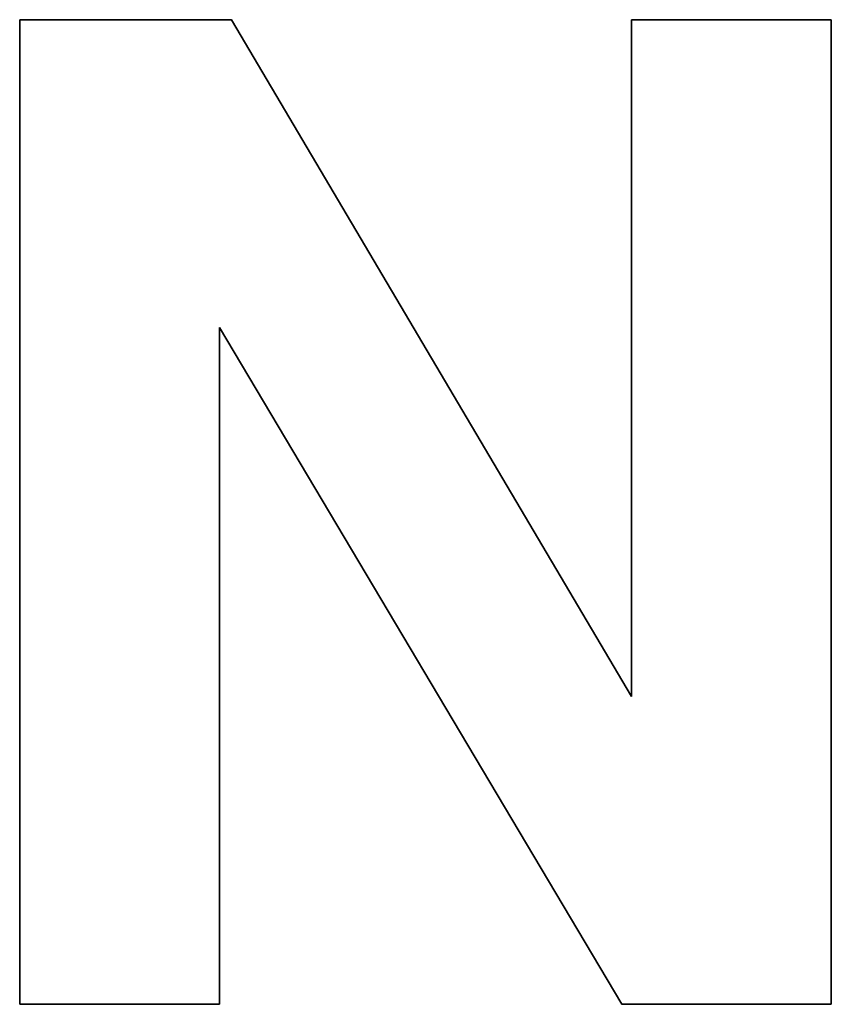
# Model space of a CAD drawing. Extents: x -4.4 to 4.4, y -6.1 to 5.8.
# Tile 142 of 157: x 1.236 to 1.442, y 2.94 to 3.19. Entities that reach past the tile are written whole.
import ezdxf

# ---------------------------------------------------------------- set-up
doc = ezdxf.new("R2010")
doc.units = 0
doc.layers.get('0').update_dxf_attribs({"linetype": 'CONTINUOUS'})

# ---------------------------------------------------------------- blocks, each defined once
blk = doc.blocks.new('*U1')
for p, q in [((1.23554, 2.93954, 5.305), (1.23554, 3.18954, 5.305)), ((1.23554, 3.18954, 5.305), (1.28928, 3.18954, 5.305)), ((1.23554, 3.18954, 5.304), (1.23554, 2.93954, 5.304)), ((1.28928, 3.18954, 5.304), (1.23554, 3.18954, 5.304)), ((1.28928, 3.18954, 5.305), (1.39087, 3.01771, 5.305)), ((1.39087, 3.01771, 5.304), (1.28928, 3.18954, 5.304)), ((1.39087, 3.01771, 5.305), (1.39087, 3.18954, 5.305)), ((1.39087, 3.18954, 5.305), (1.44156, 3.18954, 5.305)), ((1.39087, 3.18954, 5.304), (1.39087, 3.01771, 5.304)), ((1.44156, 3.18954, 5.304), (1.39087, 3.18954, 5.304)), ((1.44156, 3.18954, 5.305), (1.44156, 2.93954, 5.305)), ((1.44156, 2.93954, 5.304), (1.44156, 3.18954, 5.304)), ((1.28623, 3.11136, 5.305), (1.28623, 2.93954, 5.305)), ((1.38843, 2.93954, 5.305), (1.28623, 3.11136, 5.305)), ((1.28623, 2.93954, 5.304), (1.28623, 3.11136, 5.304)), ((1.28623, 3.11136, 5.304), (1.38843, 2.93954, 5.304)), ((1.28623, 2.93954, 5.305), (1.23554, 2.93954, 5.305)), ((1.23554, 2.93954, 5.304), (1.28623, 2.93954, 5.304)), ((1.44156, 2.93954, 5.305), (1.38843, 2.93954, 5.305)), ((1.38843, 2.93954, 5.304), (1.44156, 2.93954, 5.304))]:
    blk.add_line(p, q)
at = {"extrusion": (0, -1, 0)}
for p, q in [((1.23554, 3.18954, 5.305), (1.28928, 3.18954, 5.305)), ((1.23554, 3.18954, 5.305), (1.23554, 3.18954, 5.304)), ((1.28928, 3.18954, 5.304), (1.23554, 3.18954, 5.304)), ((1.28928, 3.18954, 5.305), (1.28928, 3.18954, 5.304)), ((1.39087, 3.18954, 5.305), (1.44156, 3.18954, 5.305)), ((1.39087, 3.18954, 5.305), (1.39087, 3.18954, 5.304)), ((1.44156, 3.18954, 5.304), (1.39087, 3.18954, 5.304)), ((1.44156, 3.18954, 5.305), (1.44156, 3.18954, 5.304))]:
    blk.add_line(p, q, dxfattribs=at)
at = {"extrusion": (1, 0, 0)}
for p, q in [((1.23554, 2.93954, 5.305), (1.23554, 3.18954, 5.305)), ((1.23554, 3.18954, 5.305), (1.23554, 3.18954, 5.304)), ((1.23554, 3.18954, 5.304), (1.23554, 2.93954, 5.304)), ((1.39087, 3.01771, 5.305), (1.39087, 3.18954, 5.305)), ((1.39087, 3.18954, 5.305), (1.39087, 3.18954, 5.304)), ((1.39087, 3.18954, 5.304), (1.39087, 3.01771, 5.304)), ((1.39087, 3.01771, 5.305), (1.39087, 3.01771, 5.304)), ((1.23554, 2.93954, 5.305), (1.23554, 2.93954, 5.304))]:
    blk.add_line(p, q, dxfattribs=at)
at = {"extrusion": (-0.860805, -0.508935, 0)}
for p, q in [((1.28928, 3.18954, 5.305), (1.39087, 3.01771, 5.305)), ((1.28928, 3.18954, 5.305), (1.28928, 3.18954, 5.304)), ((1.39087, 3.01771, 5.304), (1.28928, 3.18954, 5.304)), ((1.39087, 3.01771, 5.305), (1.39087, 3.01771, 5.304))]:
    blk.add_line(p, q, dxfattribs=at)
at = {"extrusion": (-1, 0, 0)}
for p, q in [((1.44156, 3.18954, 5.305), (1.44156, 2.93954, 5.305)), ((1.44156, 3.18954, 5.305), (1.44156, 3.18954, 5.304)), ((1.44156, 2.93954, 5.304), (1.44156, 3.18954, 5.304)), ((1.28623, 3.11136, 5.305), (1.28623, 2.93954, 5.305)), ((1.28623, 3.11136, 5.305), (1.28623, 3.11136, 5.304)), ((1.28623, 2.93954, 5.304), (1.28623, 3.11136, 5.304)), ((1.28623, 2.93954, 5.305), (1.28623, 2.93954, 5.304)), ((1.44156, 2.93954, 5.305), (1.44156, 2.93954, 5.304))]:
    blk.add_line(p, q, dxfattribs=at)
at = {"extrusion": (0.859463, 0.511197, 0)}
for p, q in [((1.38843, 2.93954, 5.305), (1.28623, 3.11136, 5.305)), ((1.28623, 3.11136, 5.305), (1.28623, 3.11136, 5.304)), ((1.28623, 3.11136, 5.304), (1.38843, 2.93954, 5.304)), ((1.38843, 2.93954, 5.305), (1.38843, 2.93954, 5.304))]:
    blk.add_line(p, q, dxfattribs=at)
at = {"extrusion": (0, 1, 0)}
for p, q in [((1.28623, 2.93954, 5.305), (1.23554, 2.93954, 5.305)), ((1.23554, 2.93954, 5.305), (1.23554, 2.93954, 5.304)), ((1.23554, 2.93954, 5.304), (1.28623, 2.93954, 5.304)), ((1.28623, 2.93954, 5.305), (1.28623, 2.93954, 5.304)), ((1.44156, 2.93954, 5.305), (1.38843, 2.93954, 5.305)), ((1.38843, 2.93954, 5.305), (1.38843, 2.93954, 5.304)), ((1.38843, 2.93954, 5.304), (1.44156, 2.93954, 5.304)), ((1.44156, 2.93954, 5.305), (1.44156, 2.93954, 5.304))]:
    blk.add_line(p, q, dxfattribs=at)

msp = doc.modelspace()

# ---------------------------------------------------------------- block references
msp.add_blockref('*U1', (0, 0))

doc.saveas('drawing.dxf')
